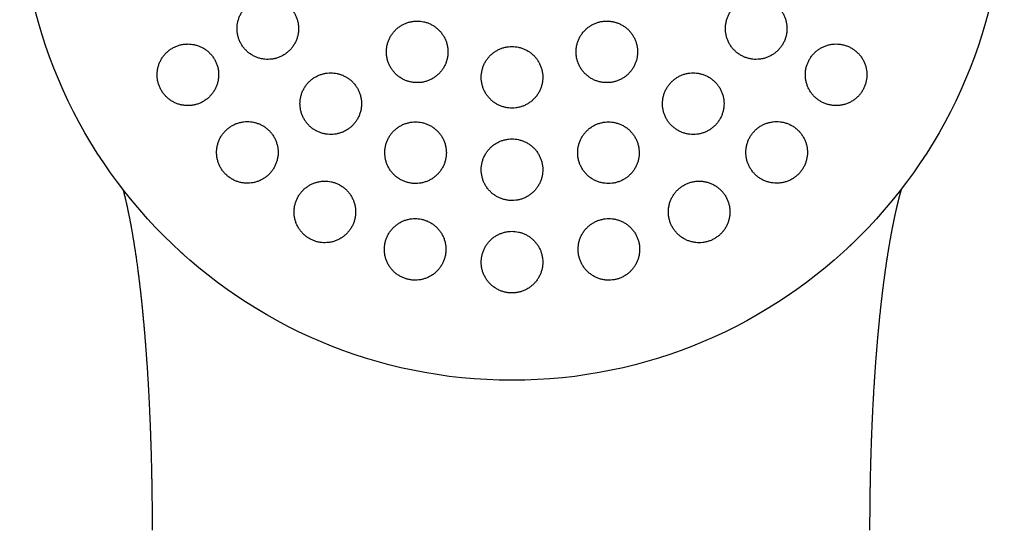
# Model space of a CAD drawing. Header units: millimetres. Extents: x 8 to 813, y 12 to 751.
# Tile 45 of 54: x 467 to 499, y 714 to 731. Entities that reach past the tile are written whole.
import ezdxf

# ---------------------------------------------------------------- set-up
doc = ezdxf.new("R2010")
doc.units = ezdxf.units.MM

msp = doc.modelspace()

# ---------------------------------------------------------------- linework, layer by layer
at = {"color": 7, "linetype": 'Continuous', "lineweight": 30}
msp.add_line((493.742, 723.537), (493.737, 723.532), dxfattribs=at)
msp.add_circle((482.789, 735.199), 16, dxfattribs=at)
for points, knots in [([(474.853, 731.617), (474.815, 731.615), (474.74, 731.613), (474.628, 731.593), (474.519, 731.562), (474.415, 731.518), (474.316, 731.463), (474.224, 731.397), (474.14, 731.321), (474.065, 731.236), (474, 731.143), (473.946, 731.043), (473.904, 730.938), (473.873, 730.829), (473.856, 730.717), (473.851, 730.604), (473.858, 730.491), (473.879, 730.38), (473.912, 730.273), (473.956, 730.169), (474.012, 730.072), (474.078, 729.981), (474.153, 729.899), (474.238, 729.826), (474.33, 729.762), (474.428, 729.709), (474.532, 729.667), (474.64, 729.638), (474.751, 729.62), (474.863, 729.615), (474.975, 729.622), (475.086, 729.642), (475.194, 729.674), (475.297, 729.719), (475.396, 729.774), (475.487, 729.841), (475.571, 729.918), (475.645, 730.003), (475.709, 730.097), (475.763, 730.197), (475.804, 730.302), (475.834, 730.412), (475.85, 730.524), (475.855, 730.637), (475.846, 730.749), (475.825, 730.86), (475.791, 730.968), (475.746, 731.07), (475.69, 731.167), (475.623, 731.258), (475.547, 731.339), (475.462, 731.412), (475.37, 731.475), (475.271, 731.527), (475.167, 731.568), (475.061, 731.597), (474.956, 731.614), (474.887, 731.616), (474.853, 731.617)], [0, 0, 0, 0, 0.018027, 0.036112, 0.054139, 0.072164, 0.090247, 0.108272, 0.126328, 0.144442, 0.162498, 0.180521, 0.198603, 0.216626, 0.234552, 0.252536, 0.270462, 0.28827, 0.306136, 0.323944, 0.341667, 0.359446, 0.377169, 0.394874, 0.412636, 0.430342, 0.448106, 0.465926, 0.483691, 0.501563, 0.519492, 0.537365, 0.555349, 0.57339, 0.591375, 0.609425, 0.627533, 0.645584, 0.663625, 0.681724, 0.699765, 0.717726, 0.735744, 0.753704, 0.771548, 0.78945, 0.807293, 0.825037, 0.842837, 0.860581, 0.878284, 0.896043, 0.913746, 0.931485, 0.949281, 0.96702, 0.98351, 1, 1, 1, 1]), ([(490.725, 731.617), (490.687, 731.615), (490.613, 731.613), (490.502, 731.593), (490.393, 731.562), (490.289, 731.519), (490.191, 731.464), (490.099, 731.399), (490.015, 731.324), (489.94, 731.24), (489.875, 731.148), (489.821, 731.05), (489.779, 730.946), (489.748, 730.839), (489.729, 730.728), (489.723, 730.617), (489.729, 730.505), (489.748, 730.395), (489.779, 730.287), (489.821, 730.183), (489.875, 730.085), (489.94, 729.993), (490.015, 729.909), (490.099, 729.834), (490.191, 729.769), (490.29, 729.714), (490.395, 729.671), (490.504, 729.639), (490.616, 729.62), (490.729, 729.615), (490.842, 729.622), (490.954, 729.641), (491.062, 729.673), (491.167, 729.717), (491.265, 729.773), (491.357, 729.839), (491.44, 729.915), (491.514, 729.999), (491.578, 730.092), (491.632, 730.19), (491.674, 730.294), (491.704, 730.402), (491.721, 730.512), (491.727, 730.624), (491.72, 730.735), (491.7, 730.846), (491.669, 730.953), (491.625, 731.056), (491.57, 731.154), (491.505, 731.246), (491.429, 731.329), (491.345, 731.404), (491.252, 731.469), (491.153, 731.523), (491.048, 731.565), (490.941, 731.595), (490.833, 731.613), (490.761, 731.616), (490.725, 731.617)], [0, 0, 0, 0, 0.0178801, 0.0358168, 0.0536963, 0.0715807, 0.0895223, 0.1074062, 0.1252063, 0.1430636, 0.1608635, 0.1785826, 0.1963583, 0.2140776, 0.2317856, 0.24955, 0.2672585, 0.2850295, 0.3028568, 0.3206284, 0.3385093, 0.3564468, 0.3743282, 0.3923189, 0.4103667, 0.4283575, 0.44641, 0.46452, 0.4825723, 0.5006103, 0.5187062, 0.5367437, 0.5546967, 0.5727074, 0.5906599, 0.6084952, 0.6263879, 0.6442229, 0.6619605, 0.6797549, 0.6974925, 0.7151949, 0.7329537, 0.7506565, 0.7684007, 0.7862011, 0.8039459, 0.8217905, 0.8396914, 0.8575365, 0.8754968, 0.8935139, 0.9114744, 0.9295155, 0.947614, 0.9656549, 0.9828275, 1, 1, 1, 1]), ([(479.707, 730.861), (479.669, 730.859), (479.594, 730.857), (479.483, 730.837), (479.375, 730.806), (479.271, 730.763), (479.173, 730.708), (479.081, 730.643), (478.997, 730.568), (478.922, 730.484), (478.857, 730.392), (478.803, 730.293), (478.76, 730.188), (478.729, 730.08), (478.711, 729.968), (478.705, 729.855), (478.712, 729.743), (478.731, 729.631), (478.763, 729.523), (478.807, 729.419), (478.863, 729.321), (478.929, 729.229), (479.004, 729.146), (479.089, 729.072), (479.181, 729.007), (479.28, 728.954), (479.384, 728.912), (479.493, 728.882), (479.603, 728.864), (479.716, 728.859), (479.828, 728.866), (479.938, 728.885), (480.046, 728.918), (480.149, 728.961), (480.247, 729.017), (480.338, 729.083), (480.422, 729.158), (480.496, 729.243), (480.56, 729.336), (480.614, 729.435), (480.656, 729.54), (480.686, 729.649), (480.704, 729.76), (480.709, 729.873), (480.701, 729.986), (480.681, 730.097), (480.648, 730.205), (480.603, 730.309), (480.547, 730.406), (480.481, 730.497), (480.404, 730.58), (480.319, 730.654), (480.226, 730.718), (480.127, 730.77), (480.023, 730.812), (479.917, 730.84), (479.811, 730.857), (479.742, 730.86), (479.707, 730.861)], [0, 0, 0, 0, 0.017879, 0.035814, 0.053693, 0.07157, 0.089503, 0.10738, 0.125295, 0.143266, 0.161181, 0.179132, 0.197141, 0.215092, 0.233049, 0.251063, 0.269019, 0.286947, 0.304931, 0.322859, 0.340735, 0.35867, 0.376546, 0.394374, 0.412258, 0.430086, 0.447886, 0.465744, 0.483545, 0.501353, 0.519218, 0.537026, 0.554873, 0.572776, 0.590623, 0.608522, 0.626478, 0.644377, 0.66232, 0.68032, 0.698263, 0.716222, 0.734238, 0.752197, 0.770136, 0.788133, 0.806073, 0.823966, 0.841917, 0.85981, 0.877652, 0.89555, 0.913391, 0.931197, 0.94906, 0.966866, 0.983433, 1, 1, 1, 1]), ([(485.871, 730.861), (485.833, 730.859), (485.759, 730.857), (485.648, 730.837), (485.54, 730.807), (485.436, 730.763), (485.338, 730.709), (485.246, 730.644), (485.162, 730.569), (485.087, 730.486), (485.022, 730.394), (484.968, 730.296), (484.925, 730.192), (484.894, 730.084), (484.875, 729.973), (484.869, 729.861), (484.875, 729.749), (484.894, 729.638), (484.925, 729.53), (484.968, 729.425), (485.023, 729.327), (485.088, 729.235), (485.163, 729.151), (485.248, 729.076), (485.34, 729.01), (485.439, 728.956), (485.544, 728.913), (485.653, 728.883), (485.764, 728.864), (485.877, 728.859), (485.989, 728.866), (486.1, 728.885), (486.208, 728.917), (486.312, 728.961), (486.41, 729.016), (486.501, 729.082), (486.584, 729.157), (486.658, 729.241), (486.723, 729.333), (486.776, 729.432), (486.819, 729.536), (486.849, 729.644), (486.867, 729.755), (486.873, 729.867), (486.866, 729.979), (486.846, 730.09), (486.814, 730.198), (486.77, 730.302), (486.715, 730.4), (486.649, 730.492), (486.573, 730.576), (486.488, 730.65), (486.395, 730.715), (486.295, 730.768), (486.191, 730.81), (486.084, 730.84), (485.977, 730.857), (485.906, 730.859), (485.871, 730.861)], [0, 0, 0, 0, 0.017812, 0.035682, 0.053494, 0.071307, 0.089177, 0.106991, 0.12479, 0.142646, 0.160446, 0.17826, 0.19613, 0.213944, 0.231801, 0.249714, 0.26757, 0.285479, 0.303445, 0.321354, 0.339303, 0.357308, 0.375257, 0.393215, 0.41123, 0.429187, 0.44712, 0.465109, 0.483041, 0.500925, 0.518865, 0.536748, 0.554581, 0.57247, 0.590302, 0.608105, 0.625963, 0.643766, 0.661571, 0.679433, 0.697239, 0.71508, 0.732978, 0.750819, 0.768712, 0.786662, 0.804555, 0.822494, 0.84049, 0.858429, 0.876388, 0.894404, 0.912363, 0.930306, 0.948307, 0.96625, 0.983125, 1, 1, 1, 1]), ([(472.255, 730.117), (472.217, 730.115), (472.141, 730.113), (472.029, 730.093), (471.92, 730.061), (471.815, 730.017), (471.716, 729.962), (471.624, 729.895), (471.539, 729.818), (471.464, 729.733), (471.399, 729.639), (471.346, 729.538), (471.304, 729.432), (471.274, 729.322), (471.257, 729.21), (471.253, 729.096), (471.261, 728.984), (471.283, 728.873), (471.316, 728.766), (471.361, 728.663), (471.417, 728.566), (471.484, 728.477), (471.56, 728.395), (471.644, 728.322), (471.736, 728.26), (471.834, 728.207), (471.937, 728.166), (472.045, 728.137), (472.155, 728.12), (472.267, 728.115), (472.379, 728.122), (472.489, 728.142), (472.597, 728.175), (472.701, 728.22), (472.8, 728.276), (472.891, 728.343), (472.975, 728.42), (473.05, 728.506), (473.114, 728.601), (473.167, 728.702), (473.208, 728.808), (473.237, 728.918), (473.253, 729.031), (473.256, 729.144), (473.247, 729.257), (473.225, 729.367), (473.191, 729.475), (473.145, 729.577), (473.088, 729.673), (473.021, 729.762), (472.944, 729.843), (472.86, 729.915), (472.767, 729.978), (472.669, 730.029), (472.565, 730.069), (472.461, 730.097), (472.357, 730.114), (472.289, 730.116), (472.255, 730.117)], [0, 0, 0, 0, 0.018141, 0.036341, 0.054483, 0.072622, 0.090818, 0.108956, 0.12715, 0.145403, 0.163596, 0.181731, 0.199924, 0.218057, 0.236017, 0.254036, 0.271995, 0.289746, 0.307554, 0.325305, 0.342906, 0.360563, 0.378164, 0.395737, 0.413366, 0.43094, 0.448619, 0.466353, 0.484032, 0.501902, 0.519828, 0.537699, 0.555766, 0.573891, 0.591959, 0.610143, 0.628385, 0.646569, 0.664736, 0.682961, 0.701127, 0.719148, 0.737228, 0.755248, 0.773061, 0.790932, 0.808745, 0.826382, 0.844076, 0.861713, 0.879282, 0.896906, 0.914475, 0.932109, 0.949799, 0.967434, 0.983717, 1, 1, 1, 1]), ([(482.789, 730.035), (482.751, 730.034), (482.677, 730.031), (482.566, 730.011), (482.458, 729.981), (482.354, 729.938), (482.256, 729.883), (482.164, 729.818), (482.08, 729.743), (482.006, 729.66), (481.94, 729.568), (481.886, 729.47), (481.843, 729.366), (481.812, 729.258), (481.793, 729.146), (481.787, 729.034), (481.793, 728.921), (481.812, 728.81), (481.844, 728.701), (481.887, 728.597), (481.942, 728.498), (482.008, 728.406), (482.084, 728.323), (482.168, 728.248), (482.261, 728.183), (482.36, 728.129), (482.464, 728.087), (482.573, 728.056), (482.684, 728.038), (482.796, 728.033), (482.908, 728.04), (483.019, 728.059), (483.127, 728.091), (483.23, 728.135), (483.328, 728.19), (483.419, 728.256), (483.502, 728.331), (483.577, 728.415), (483.641, 728.508), (483.695, 728.606), (483.737, 728.711), (483.767, 728.819), (483.785, 728.93), (483.791, 729.043), (483.783, 729.156), (483.764, 729.267), (483.731, 729.375), (483.687, 729.479), (483.631, 729.577), (483.565, 729.669), (483.489, 729.752), (483.403, 729.826), (483.311, 729.89), (483.211, 729.943), (483.106, 729.985), (483, 730.014), (482.894, 730.032), (482.824, 730.034), (482.789, 730.035)], [0, 0, 0, 0, 0.017812, 0.035681, 0.053493, 0.071304, 0.089172, 0.106984, 0.124818, 0.14271, 0.160545, 0.178431, 0.196374, 0.21426, 0.232194, 0.250185, 0.268119, 0.286077, 0.304092, 0.32205, 0.339998, 0.358003, 0.37595, 0.393856, 0.41182, 0.429727, 0.44758, 0.465491, 0.483345, 0.501157, 0.519025, 0.536837, 0.554637, 0.572493, 0.590293, 0.608115, 0.625994, 0.643816, 0.661685, 0.679611, 0.697481, 0.715402, 0.733379, 0.7513, 0.769255, 0.787266, 0.80522, 0.823174, 0.841186, 0.859141, 0.877062, 0.895041, 0.912962, 0.930832, 0.948759, 0.966629, 0.983315, 1, 1, 1, 1]), ([(493.323, 730.117), (493.286, 730.115), (493.211, 730.113), (493.1, 730.093), (492.991, 730.062), (492.887, 730.019), (492.788, 729.964), (492.696, 729.899), (492.613, 729.824), (492.538, 729.74), (492.473, 729.648), (492.42, 729.55), (492.377, 729.447), (492.346, 729.34), (492.327, 729.23), (492.321, 729.119), (492.327, 729.008), (492.345, 728.899), (492.375, 728.791), (492.417, 728.688), (492.471, 728.59), (492.535, 728.498), (492.609, 728.413), (492.693, 728.337), (492.785, 728.271), (492.884, 728.216), (492.989, 728.172), (493.098, 728.14), (493.211, 728.121), (493.324, 728.115), (493.438, 728.121), (493.551, 728.141), (493.66, 728.173), (493.765, 728.217), (493.863, 728.273), (493.955, 728.339), (494.038, 728.415), (494.112, 728.499), (494.176, 728.591), (494.229, 728.69), (494.271, 728.793), (494.301, 728.9), (494.319, 729.01), (494.325, 729.121), (494.318, 729.232), (494.299, 729.342), (494.268, 729.449), (494.225, 729.552), (494.171, 729.65), (494.106, 729.742), (494.031, 729.825), (493.947, 729.901), (493.855, 729.966), (493.755, 730.021), (493.65, 730.064), (493.542, 730.094), (493.432, 730.113), (493.359, 730.115), (493.323, 730.117)], [0, 0, 0, 0, 0.017882, 0.03582, 0.053701, 0.07159, 0.089537, 0.107426, 0.125166, 0.142963, 0.160702, 0.178299, 0.195953, 0.21355, 0.231127, 0.24876, 0.266338, 0.284026, 0.301769, 0.319457, 0.337338, 0.355274, 0.373155, 0.39123, 0.409362, 0.427437, 0.445624, 0.463868, 0.482054, 0.500217, 0.518439, 0.536601, 0.554613, 0.572683, 0.590695, 0.608497, 0.626358, 0.64416, 0.661789, 0.679475, 0.697104, 0.714671, 0.732294, 0.749862, 0.767503, 0.785199, 0.80284, 0.820657, 0.838529, 0.856347, 0.874368, 0.892446, 0.910467, 0.928633, 0.946856, 0.965022, 0.982511, 1, 1, 1, 1]), ([(476.898, 729.179), (476.861, 729.177), (476.786, 729.175), (476.674, 729.155), (476.566, 729.124), (476.462, 729.081), (476.363, 729.026), (476.271, 728.96), (476.188, 728.885), (476.112, 728.8), (476.047, 728.708), (475.993, 728.608), (475.95, 728.503), (475.92, 728.394), (475.902, 728.282), (475.896, 728.169), (475.904, 728.056), (475.924, 727.944), (475.957, 727.836), (476.001, 727.732), (476.057, 727.634), (476.124, 727.543), (476.2, 727.46), (476.284, 727.387), (476.377, 727.323), (476.475, 727.27), (476.579, 727.229), (476.687, 727.199), (476.797, 727.182), (476.909, 727.177), (477.021, 727.184), (477.131, 727.204), (477.238, 727.236), (477.342, 727.28), (477.44, 727.335), (477.531, 727.402), (477.614, 727.478), (477.689, 727.563), (477.753, 727.656), (477.807, 727.756), (477.849, 727.861), (477.879, 727.971), (477.896, 728.083), (477.9, 728.196), (477.892, 728.309), (477.871, 728.42), (477.838, 728.528), (477.792, 728.632), (477.736, 728.729), (477.669, 728.82), (477.592, 728.902), (477.507, 728.975), (477.414, 729.038), (477.315, 729.09), (477.211, 729.131), (477.106, 729.159), (477.001, 729.176), (476.933, 729.178), (476.898, 729.179)], [0, 0, 0, 0, 0.017936, 0.035931, 0.053868, 0.0718, 0.08979, 0.107723, 0.125731, 0.143796, 0.161804, 0.17986, 0.197974, 0.21603, 0.234056, 0.252139, 0.270165, 0.288096, 0.306084, 0.324014, 0.341827, 0.359697, 0.377509, 0.395234, 0.413016, 0.43074, 0.448445, 0.466206, 0.483911, 0.501672, 0.519489, 0.53725, 0.555118, 0.573042, 0.59091, 0.608891, 0.626928, 0.644909, 0.662958, 0.681065, 0.699114, 0.717158, 0.735259, 0.753302, 0.771266, 0.789289, 0.807253, 0.825101, 0.843007, 0.860855, 0.878601, 0.896405, 0.914151, 0.931854, 0.949614, 0.967317, 0.983659, 1, 1, 1, 1]), ([(488.679, 729.179), (488.642, 729.177), (488.567, 729.175), (488.457, 729.156), (488.349, 729.125), (488.245, 729.082), (488.147, 729.028), (488.055, 728.963), (487.972, 728.888), (487.897, 728.805), (487.832, 728.714), (487.778, 728.616), (487.734, 728.513), (487.703, 728.405), (487.684, 728.295), (487.677, 728.183), (487.683, 728.071), (487.701, 727.961), (487.732, 727.853), (487.774, 727.748), (487.828, 727.649), (487.893, 727.557), (487.968, 727.472), (488.053, 727.397), (488.145, 727.331), (488.244, 727.276), (488.349, 727.233), (488.458, 727.201), (488.57, 727.182), (488.683, 727.177), (488.796, 727.184), (488.907, 727.203), (489.016, 727.235), (489.119, 727.279), (489.218, 727.333), (489.309, 727.399), (489.392, 727.474), (489.466, 727.558), (489.53, 727.65), (489.584, 727.748), (489.626, 727.851), (489.657, 727.959), (489.675, 728.069), (489.681, 728.181), (489.675, 728.293), (489.656, 728.404), (489.624, 728.512), (489.581, 728.616), (489.526, 728.714), (489.461, 728.806), (489.385, 728.89), (489.3, 728.965), (489.207, 729.03), (489.108, 729.085), (489.002, 729.127), (488.895, 729.157), (488.787, 729.175), (488.715, 729.178), (488.679, 729.179)], [0, 0, 0, 0, 0.01777, 0.035597, 0.053366, 0.071139, 0.088969, 0.106742, 0.12446, 0.142234, 0.159952, 0.177661, 0.195426, 0.213135, 0.230909, 0.248739, 0.266513, 0.284397, 0.302338, 0.320223, 0.338216, 0.356266, 0.37426, 0.392313, 0.410423, 0.428476, 0.446513, 0.464607, 0.482643, 0.500593, 0.518601, 0.53655, 0.554383, 0.572272, 0.590104, 0.607839, 0.625632, 0.643368, 0.66107, 0.678829, 0.696532, 0.714278, 0.732081, 0.749828, 0.767676, 0.78558, 0.803428, 0.821391, 0.839411, 0.857375, 0.875417, 0.893517, 0.911559, 0.929609, 0.947717, 0.965766, 0.982883, 1, 1, 1, 1]), ([(474.188, 727.597), (474.15, 727.596), (474.074, 727.594), (473.963, 727.574), (473.854, 727.542), (473.75, 727.499), (473.651, 727.444), (473.559, 727.378), (473.475, 727.302), (473.4, 727.217), (473.335, 727.123), (473.28, 727.023), (473.238, 726.917), (473.208, 726.807), (473.19, 726.694), (473.186, 726.58), (473.194, 726.467), (473.215, 726.356), (473.249, 726.247), (473.294, 726.144), (473.351, 726.047), (473.418, 725.957), (473.494, 725.875), (473.579, 725.802), (473.671, 725.739), (473.769, 725.687), (473.873, 725.646), (473.98, 725.617), (474.09, 725.6), (474.201, 725.596), (474.312, 725.603), (474.422, 725.623), (474.529, 725.656), (474.633, 725.7), (474.731, 725.755), (474.822, 725.822), (474.906, 725.898), (474.98, 725.984), (475.045, 726.078), (475.098, 726.179), (475.14, 726.285), (475.169, 726.395), (475.186, 726.508), (475.19, 726.622), (475.18, 726.735), (475.158, 726.847), (475.124, 726.954), (475.078, 727.057), (475.021, 727.154), (474.953, 727.244), (474.876, 727.325), (474.791, 727.397), (474.699, 727.46), (474.6, 727.511), (474.496, 727.551), (474.392, 727.578), (474.289, 727.594), (474.221, 727.596), (474.188, 727.597)], [0, 0, 0, 0, 0.0180288, 0.0361159, 0.0541457, 0.0721684, 0.0902482, 0.1082714, 0.1264143, 0.1446147, 0.1627575, 0.1809507, 0.1992021, 0.2173945, 0.2354982, 0.2536603, 0.2717629, 0.2896766, 0.3076483, 0.325561, 0.3432707, 0.3610376, 0.378747, 0.3963298, 0.4139688, 0.4315519, 0.449138, 0.4667797, 0.4843666, 0.5020823, 0.5198537, 0.5375705, 0.5554869, 0.5734596, 0.5913767, 0.6094795, 0.6276395, 0.6457424, 0.6639352, 0.6821862, 0.7003784, 0.7185226, 0.7367253, 0.7548685, 0.7728459, 0.7908815, 0.8088579, 0.8266264, 0.8444523, 0.8622203, 0.8798312, 0.8974986, 0.9151097, 0.9326814, 0.9503088, 0.9678812, 0.9839405, 1, 1, 1, 1]), ([(479.655, 727.587), (479.617, 727.586), (479.542, 727.584), (479.431, 727.564), (479.323, 727.533), (479.22, 727.49), (479.122, 727.436), (479.03, 727.371), (478.946, 727.296), (478.871, 727.212), (478.806, 727.12), (478.751, 727.022), (478.708, 726.917), (478.677, 726.808), (478.659, 726.697), (478.653, 726.583), (478.659, 726.47), (478.679, 726.358), (478.711, 726.25), (478.755, 726.145), (478.811, 726.047), (478.877, 725.955), (478.953, 725.871), (479.038, 725.797), (479.131, 725.733), (479.23, 725.68), (479.334, 725.638), (479.442, 725.608), (479.553, 725.59), (479.664, 725.585), (479.776, 725.593), (479.886, 725.612), (479.993, 725.644), (480.096, 725.688), (480.194, 725.743), (480.285, 725.808), (480.368, 725.884), (480.443, 725.968), (480.507, 726.061), (480.561, 726.16), (480.603, 726.265), (480.634, 726.374), (480.651, 726.486), (480.657, 726.599), (480.649, 726.712), (480.628, 726.824), (480.596, 726.932), (480.551, 727.036), (480.494, 727.134), (480.427, 727.226), (480.35, 727.308), (480.265, 727.382), (480.172, 727.446), (480.073, 727.498), (479.968, 727.539), (479.863, 727.567), (479.758, 727.584), (479.689, 727.586), (479.655, 727.587)], [0, 0, 0, 0, 0.01782, 0.035697, 0.053517, 0.071333, 0.089205, 0.107022, 0.124921, 0.142876, 0.160776, 0.17878, 0.196842, 0.214846, 0.232901, 0.251015, 0.26907, 0.287099, 0.305186, 0.323214, 0.34115, 0.359143, 0.377079, 0.394896, 0.412771, 0.430589, 0.448316, 0.4661, 0.483828, 0.501532, 0.519292, 0.536996, 0.554753, 0.572566, 0.590323, 0.608186, 0.626105, 0.643968, 0.661944, 0.679977, 0.697953, 0.716001, 0.734106, 0.752154, 0.770199, 0.788302, 0.806347, 0.824316, 0.842343, 0.860312, 0.878166, 0.896077, 0.91393, 0.93168, 0.949487, 0.967237, 0.983618, 1, 1, 1, 1]), ([(485.923, 727.587), (485.886, 727.586), (485.811, 727.584), (485.701, 727.564), (485.593, 727.534), (485.49, 727.491), (485.392, 727.437), (485.3, 727.373), (485.217, 727.298), (485.142, 727.215), (485.077, 727.124), (485.022, 727.027), (484.979, 726.923), (484.947, 726.816), (484.928, 726.705), (484.921, 726.593), (484.927, 726.481), (484.945, 726.369), (484.976, 726.261), (485.019, 726.156), (485.073, 726.057), (485.139, 725.964), (485.214, 725.879), (485.299, 725.804), (485.391, 725.738), (485.49, 725.683), (485.595, 725.64), (485.704, 725.61), (485.816, 725.591), (485.928, 725.585), (486.041, 725.592), (486.152, 725.612), (486.259, 725.644), (486.363, 725.687), (486.46, 725.742), (486.551, 725.807), (486.634, 725.882), (486.709, 725.965), (486.773, 726.057), (486.827, 726.155), (486.87, 726.258), (486.9, 726.366), (486.919, 726.477), (486.925, 726.589), (486.918, 726.702), (486.899, 726.813), (486.868, 726.921), (486.824, 727.026), (486.769, 727.124), (486.703, 727.217), (486.627, 727.301), (486.542, 727.376), (486.449, 727.441), (486.349, 727.494), (486.244, 727.537), (486.137, 727.566), (486.029, 727.584), (485.958, 727.586), (485.923, 727.587)], [0, 0, 0, 0, 0.017712, 0.035479, 0.053191, 0.070903, 0.088671, 0.106383, 0.124093, 0.141859, 0.15957, 0.177347, 0.19518, 0.212958, 0.230846, 0.248791, 0.26668, 0.284676, 0.30273, 0.320727, 0.33878, 0.356892, 0.374946, 0.39298, 0.411073, 0.429106, 0.447052, 0.465056, 0.483002, 0.50083, 0.518715, 0.536543, 0.554276, 0.572066, 0.589799, 0.607502, 0.625261, 0.642964, 0.660714, 0.678519, 0.696269, 0.714121, 0.732029, 0.749881, 0.767848, 0.785872, 0.803839, 0.821883, 0.839985, 0.858029, 0.876077, 0.894184, 0.912232, 0.930211, 0.948247, 0.966225, 0.983112, 1, 1, 1, 1]), ([(491.39, 727.597), (491.353, 727.596), (491.278, 727.594), (491.168, 727.574), (491.06, 727.544), (490.957, 727.501), (490.858, 727.447), (490.767, 727.382), (490.683, 727.308), (490.608, 727.225), (490.543, 727.134), (490.489, 727.037), (490.446, 726.934), (490.415, 726.828), (490.395, 726.718), (490.388, 726.607), (490.393, 726.496), (490.411, 726.385), (490.44, 726.277), (490.482, 726.173), (490.536, 726.074), (490.6, 725.981), (490.674, 725.896), (490.758, 725.819), (490.851, 725.753), (490.95, 725.697), (491.055, 725.653), (491.165, 725.621), (491.277, 725.602), (491.391, 725.595), (491.505, 725.602), (491.616, 725.621), (491.725, 725.653), (491.829, 725.697), (491.928, 725.752), (492.019, 725.817), (492.102, 725.892), (492.176, 725.976), (492.24, 726.067), (492.294, 726.165), (492.336, 726.268), (492.367, 726.374), (492.385, 726.484), (492.392, 726.595), (492.386, 726.707), (492.368, 726.817), (492.337, 726.925), (492.294, 727.028), (492.24, 727.127), (492.175, 727.22), (492.1, 727.304), (492.016, 727.38), (491.923, 727.446), (491.823, 727.501), (491.718, 727.544), (491.609, 727.575), (491.499, 727.594), (491.426, 727.596), (491.39, 727.597)], [0, 0, 0, 0, 0.0177303, 0.0355164, 0.0532458, 0.0709822, 0.0887756, 0.1065114, 0.1241321, 0.1418093, 0.1594301, 0.1769997, 0.1946251, 0.2121953, 0.229847, 0.2475543, 0.265207, 0.2830386, 0.3009262, 0.3187586, 0.3367925, 0.3548831, 0.3729173, 0.3910886, 0.4093178, 0.4274888, 0.4456701, 0.4639097, 0.4820901, 0.5001463, 0.5182609, 0.536316, 0.5541683, 0.5720783, 0.5899298, 0.6075919, 0.6253108, 0.6429728, 0.6605423, 0.6781677, 0.6957377, 0.7133496, 0.7310171, 0.7486299, 0.7663994, 0.7842246, 0.801995, 0.8199703, 0.8380021, 0.855978, 0.8741193, 0.8923182, 0.9104594, 0.9286528, 0.9469045, 0.9650972, 0.9825487, 1, 1, 1, 1]), ([(482.789, 727.035), (482.752, 727.034), (482.677, 727.031), (482.566, 727.012), (482.459, 726.981), (482.355, 726.938), (482.257, 726.884), (482.166, 726.82), (482.082, 726.745), (482.007, 726.662), (481.942, 726.571), (481.888, 726.473), (481.844, 726.369), (481.812, 726.261), (481.793, 726.15), (481.787, 726.037), (481.793, 725.924), (481.812, 725.812), (481.843, 725.703), (481.887, 725.598), (481.942, 725.499), (482.008, 725.407), (482.084, 725.323), (482.169, 725.248), (482.261, 725.183), (482.36, 725.129), (482.465, 725.087), (482.573, 725.056), (482.684, 725.038), (482.797, 725.033), (482.908, 725.04), (483.019, 725.059), (483.126, 725.091), (483.229, 725.135), (483.327, 725.189), (483.417, 725.254), (483.5, 725.329), (483.575, 725.413), (483.639, 725.505), (483.693, 725.603), (483.736, 725.707), (483.767, 725.816), (483.785, 725.927), (483.791, 726.04), (483.784, 726.153), (483.764, 726.264), (483.732, 726.373), (483.688, 726.478), (483.632, 726.576), (483.565, 726.668), (483.489, 726.752), (483.403, 726.826), (483.31, 726.891), (483.211, 726.944), (483.106, 726.985), (482.999, 727.014), (482.893, 727.032), (482.824, 727.034), (482.789, 727.035)], [0, 0, 0, 0, 0.017731, 0.035519, 0.053251, 0.070979, 0.088765, 0.106494, 0.124275, 0.142112, 0.159894, 0.177788, 0.195738, 0.213632, 0.231632, 0.24969, 0.26769, 0.285745, 0.303857, 0.321912, 0.339944, 0.358033, 0.376065, 0.394006, 0.412005, 0.429945, 0.447768, 0.465649, 0.483471, 0.501202, 0.518989, 0.536719, 0.554423, 0.572182, 0.589886, 0.607639, 0.625447, 0.643201, 0.661058, 0.678971, 0.696829, 0.7148, 0.732829, 0.7508, 0.768846, 0.786949, 0.804995, 0.823042, 0.841147, 0.859194, 0.877168, 0.8952, 0.913173, 0.931033, 0.948949, 0.966808, 0.983404, 1, 1, 1, 1]), ([(476.707, 725.664), (476.669, 725.663), (476.594, 725.661), (476.483, 725.641), (476.375, 725.61), (476.271, 725.567), (476.173, 725.512), (476.081, 725.447), (475.997, 725.372), (475.922, 725.288), (475.857, 725.195), (475.802, 725.096), (475.759, 724.99), (475.728, 724.881), (475.71, 724.768), (475.705, 724.654), (475.712, 724.54), (475.733, 724.428), (475.766, 724.319), (475.811, 724.215), (475.868, 724.117), (475.935, 724.026), (476.011, 723.943), (476.096, 723.87), (476.189, 723.807), (476.288, 723.754), (476.391, 723.713), (476.499, 723.684), (476.609, 723.667), (476.72, 723.663), (476.831, 723.67), (476.94, 723.69), (477.047, 723.722), (477.15, 723.766), (477.247, 723.821), (477.338, 723.886), (477.422, 723.962), (477.496, 724.047), (477.561, 724.14), (477.615, 724.24), (477.657, 724.345), (477.687, 724.455), (477.704, 724.568), (477.709, 724.682), (477.7, 724.796), (477.679, 724.908), (477.645, 725.016), (477.599, 725.12), (477.542, 725.218), (477.475, 725.309), (477.397, 725.391), (477.312, 725.463), (477.219, 725.526), (477.12, 725.577), (477.016, 725.618), (476.911, 725.645), (476.808, 725.661), (476.741, 725.663), (476.707, 725.664)], [0, 0, 0, 0, 0.0178773, 0.0358125, 0.0536908, 0.0715607, 0.0894871, 0.1073579, 0.1253778, 0.1434544, 0.1614747, 0.1796398, 0.1978627, 0.2160275, 0.234213, 0.2524568, 0.2706413, 0.2887104, 0.3068379, 0.3249059, 0.3427738, 0.3606996, 0.3785668, 0.3962403, 0.4139708, 0.4316442, 0.449216, 0.4668438, 0.4844161, 0.5020205, 0.5196804, 0.5372856, 0.5550409, 0.5728519, 0.5906081, 0.6085686, 0.6265856, 0.6445466, 0.662679, 0.6808688, 0.6990011, 0.7171956, 0.7354482, 0.7536419, 0.7717585, 0.7899336, 0.8080491, 0.8259822, 0.8439734, 0.8619056, 0.8796332, 0.897418, 0.9151452, 0.9327364, 0.950384, 0.9679756, 0.9839877, 1, 1, 1, 1]), ([(488.871, 725.664), (488.834, 725.663), (488.759, 725.661), (488.65, 725.642), (488.542, 725.611), (488.439, 725.569), (488.341, 725.515), (488.25, 725.451), (488.166, 725.377), (488.092, 725.295), (488.027, 725.204), (487.972, 725.108), (487.928, 725.005), (487.896, 724.899), (487.876, 724.789), (487.869, 724.677), (487.873, 724.565), (487.891, 724.454), (487.921, 724.345), (487.963, 724.24), (488.016, 724.141), (488.081, 724.047), (488.156, 723.962), (488.241, 723.885), (488.333, 723.819), (488.433, 723.763), (488.538, 723.719), (488.648, 723.688), (488.76, 723.668), (488.873, 723.662), (488.986, 723.669), (489.097, 723.688), (489.205, 723.72), (489.309, 723.763), (489.406, 723.818), (489.497, 723.883), (489.58, 723.957), (489.654, 724.04), (489.719, 724.131), (489.772, 724.228), (489.815, 724.33), (489.847, 724.437), (489.866, 724.547), (489.873, 724.659), (489.867, 724.771), (489.849, 724.882), (489.818, 724.99), (489.776, 725.095), (489.721, 725.194), (489.656, 725.287), (489.58, 725.372), (489.495, 725.448), (489.402, 725.514), (489.302, 725.569), (489.196, 725.612), (489.088, 725.642), (488.979, 725.661), (488.907, 725.663), (488.871, 725.664)], [0, 0, 0, 0, 0.01762, 0.035295, 0.052914, 0.070537, 0.088216, 0.105839, 0.123408, 0.141033, 0.158603, 0.176225, 0.193903, 0.211527, 0.229312, 0.247154, 0.26494, 0.282931, 0.300978, 0.318969, 0.337119, 0.355326, 0.373476, 0.391668, 0.409918, 0.428108, 0.446203, 0.464356, 0.482449, 0.50035, 0.518309, 0.536209, 0.553908, 0.571664, 0.589363, 0.606942, 0.624577, 0.642157, 0.659747, 0.677394, 0.694985, 0.712712, 0.730494, 0.748221, 0.76615, 0.784135, 0.802065, 0.820176, 0.838345, 0.856457, 0.874651, 0.892903, 0.911096, 0.929233, 0.947428, 0.965564, 0.982782, 1, 1, 1, 1]), ([(470.144, 725.396), (470.144, 725.396), (470.145, 725.393), (470.147, 725.387), (470.149, 725.378), (470.152, 725.369), (470.155, 725.358), (470.158, 725.347), (470.16, 725.336), (470.163, 725.327), (470.166, 725.316), (470.169, 725.304), (470.171, 725.293), (470.174, 725.284), (470.176, 725.276), (470.178, 725.267), (470.181, 725.257), (470.183, 725.247), (470.185, 725.239), (470.187, 725.231), (470.191, 725.217), (470.195, 725.199), (470.201, 725.176), (470.206, 725.153), (470.212, 725.13), (470.218, 725.106), (470.224, 725.081), (470.23, 725.054), (470.237, 725.027), (470.243, 724.999), (470.249, 724.971), (470.256, 724.942), (470.263, 724.914), (470.27, 724.881), (470.277, 724.851), (470.284, 724.815), (470.291, 724.785), (470.298, 724.753), (470.305, 724.721), (470.312, 724.686), (470.319, 724.651), (470.327, 724.616), (470.334, 724.58), (470.341, 724.543), (470.35, 724.5), (470.359, 724.457), (470.367, 724.413), (470.375, 724.37), (470.384, 724.327), (470.392, 724.283), (470.4, 724.24), (470.408, 724.195), (470.416, 724.151), (470.425, 724.103), (470.433, 724.058), (470.441, 724.013), (470.448, 723.97), (470.456, 723.928), (470.463, 723.883), (470.471, 723.839), (470.478, 723.794), (470.486, 723.747), (470.494, 723.695), (470.503, 723.644), (470.511, 723.592), (470.518, 723.547), (470.525, 723.498), (470.533, 723.451), (470.541, 723.395), (470.55, 723.333), (470.56, 723.267), (470.571, 723.192), (470.583, 723.109), (470.596, 723.017), (470.608, 722.926), (470.621, 722.834), (470.634, 722.733), (470.646, 722.643), (470.656, 722.565), (470.662, 722.511), (470.669, 722.459), (470.675, 722.406), (470.682, 722.352), (470.688, 722.302), (470.693, 722.257), (470.698, 722.215), (470.703, 722.174), (470.708, 722.13), (470.713, 722.086), (470.717, 722.046), (470.721, 722.013), (470.724, 721.983), (470.728, 721.952), (470.731, 721.923), (470.734, 721.896), (470.737, 721.868), (470.741, 721.831), (470.746, 721.787), (470.751, 721.735), (470.756, 721.684), (470.761, 721.639), (470.765, 721.601), (470.768, 721.569), (470.772, 721.535), (470.775, 721.5), (470.778, 721.467), (470.781, 721.438), (470.784, 721.409), (470.787, 721.376), (470.791, 721.34), (470.794, 721.303), (470.798, 721.268), (470.801, 721.235), (470.805, 721.189), (470.81, 721.134), (470.816, 721.07), (470.822, 721.008), (470.827, 720.945), (470.833, 720.881), (470.838, 720.819), (470.843, 720.763), (470.847, 720.716), (470.851, 720.675), (470.854, 720.637), (470.857, 720.594), (470.861, 720.545), (470.868, 720.468), (470.875, 720.37), (470.884, 720.255), (470.893, 720.146), (470.9, 720.043), (470.908, 719.939), (470.915, 719.83), (470.923, 719.718), (470.93, 719.606), (470.937, 719.497), (470.944, 719.393), (470.95, 719.293), (470.956, 719.193), (470.962, 719.095), (470.968, 718.995), (470.973, 718.897), (470.978, 718.799), (470.983, 718.705), (470.988, 718.618), (470.992, 718.537), (470.996, 718.459), (471, 718.384), (471.003, 718.307), (471.007, 718.225), (471.01, 718.154), (471.013, 718.093), (471.015, 718.046), (471.017, 717.996), (471.019, 717.946), (471.021, 717.898), (471.023, 717.853), (471.025, 717.816), (471.026, 717.786), (471.027, 717.762), (471.028, 717.738), (471.029, 717.705), (471.031, 717.661), (471.033, 717.606), (471.035, 717.541), (471.038, 717.466), (471.042, 717.368), (471.045, 717.255), (471.049, 717.134), (471.052, 717.043), (471.054, 716.978), (471.056, 716.935), (471.057, 716.896), (471.058, 716.862), (471.058, 716.835), (471.059, 716.816), (471.059, 716.803), (471.06, 716.791), (471.06, 716.774), (471.061, 716.749), (471.062, 716.712), (471.063, 716.663), (471.065, 716.602), (471.067, 716.526), (471.069, 716.436), (471.071, 716.332), (471.074, 716.216), (471.077, 716.087), (471.079, 715.945), (471.082, 715.79), (471.085, 715.622), (471.087, 715.44), (471.089, 715.244), (471.091, 715.035), (471.093, 714.813), (471.094, 714.576), (471.094, 714.414), (471.094, 714.33)], [0, 0, 0, 0, 0.000031, 0.002349, 0.004261, 0.006278, 0.008756, 0.011776, 0.013984, 0.015844, 0.018168, 0.021069, 0.02356, 0.025162, 0.026754, 0.028606, 0.030858, 0.033113, 0.034746, 0.036213, 0.037843, 0.04307, 0.046983, 0.05182, 0.056134, 0.060436, 0.065325, 0.069801, 0.075139, 0.07943, 0.085057, 0.089089, 0.094791, 0.099003, 0.104993, 0.109878, 0.115173, 0.119667, 0.124934, 0.129773, 0.135349, 0.14061, 0.145129, 0.150615, 0.156688, 0.162928, 0.168598, 0.174577, 0.180128, 0.185571, 0.191589, 0.196787, 0.202884, 0.208042, 0.214415, 0.21956, 0.22438, 0.229735, 0.234687, 0.23998, 0.244996, 0.250301, 0.256098, 0.262556, 0.267446, 0.273107, 0.277499, 0.283092, 0.288172, 0.295728, 0.30246, 0.308894, 0.318895, 0.327878, 0.336637, 0.346095, 0.355096, 0.36595, 0.372067, 0.377128, 0.381135, 0.386614, 0.391819, 0.396095, 0.400401, 0.404206, 0.407597, 0.41155, 0.416096, 0.419445, 0.422225, 0.424909, 0.427631, 0.430325, 0.432679, 0.43485, 0.437586, 0.442407, 0.446579, 0.451159, 0.455712, 0.4582, 0.460923, 0.463923, 0.46707, 0.469849, 0.472205, 0.474542, 0.477284, 0.480551, 0.483712, 0.486604, 0.489372, 0.492078, 0.497937, 0.503197, 0.508062, 0.513198, 0.518714, 0.524029, 0.528177, 0.532389, 0.53559, 0.538236, 0.541571, 0.545616, 0.549879, 0.559839, 0.569283, 0.577689, 0.585503, 0.593492, 0.602002, 0.610956, 0.61939, 0.627942, 0.635964, 0.643271, 0.650706, 0.658606, 0.665589, 0.673113, 0.68062, 0.6876, 0.69405, 0.700152, 0.705691, 0.711195, 0.716845, 0.722715, 0.729244, 0.732543, 0.736003, 0.739625, 0.743409, 0.74705, 0.750146, 0.753089, 0.755269, 0.756698, 0.758186, 0.760627, 0.763798, 0.7677, 0.772336, 0.777708, 0.783783, 0.793369, 0.802027, 0.809758, 0.813082, 0.816201, 0.819115, 0.821734, 0.823735, 0.825089, 0.825807, 0.826547, 0.827711, 0.829297, 0.832016, 0.835463, 0.83964, 0.845116, 0.851492, 0.858771, 0.866957, 0.876055, 0.88607, 0.897007, 0.908873, 0.921674, 0.935419, 0.950115, 0.965771, 0.982396, 1, 1, 1, 1]), ([(494.423, 714.33), (494.423, 714.408), (494.423, 714.56), (494.424, 714.782), (494.425, 714.991), (494.427, 715.187), (494.429, 715.372), (494.431, 715.543), (494.434, 715.703), (494.437, 715.851), (494.439, 715.986), (494.442, 716.11), (494.444, 716.221), (494.447, 716.321), (494.449, 716.41), (494.451, 716.487), (494.453, 716.554), (494.454, 716.609), (494.456, 716.652), (494.457, 716.684), (494.457, 716.714), (494.458, 716.749), (494.46, 716.798), (494.462, 716.864), (494.465, 716.945), (494.468, 717.035), (494.471, 717.144), (494.476, 717.273), (494.482, 717.421), (494.487, 717.546), (494.491, 717.644), (494.493, 717.707), (494.495, 717.759), (494.497, 717.801), (494.499, 717.833), (494.5, 717.861), (494.501, 717.891), (494.503, 717.931), (494.505, 717.98), (494.508, 718.037), (494.511, 718.098), (494.514, 718.162), (494.517, 718.229), (494.521, 718.298), (494.524, 718.367), (494.528, 718.434), (494.531, 718.493), (494.534, 718.541), (494.536, 718.577), (494.538, 718.609), (494.54, 718.644), (494.542, 718.689), (494.546, 718.756), (494.551, 718.838), (494.556, 718.928), (494.561, 719.007), (494.565, 719.073), (494.568, 719.128), (494.571, 719.17), (494.573, 719.2), (494.575, 719.223), (494.576, 719.251), (494.579, 719.287), (494.582, 719.332), (494.585, 719.383), (494.589, 719.434), (494.592, 719.482), (494.595, 719.527), (494.598, 719.569), (494.601, 719.612), (494.604, 719.655), (494.607, 719.698), (494.61, 719.735), (494.613, 719.769), (494.615, 719.8), (494.617, 719.835), (494.621, 719.876), (494.624, 719.924), (494.628, 719.974), (494.633, 720.032), (494.638, 720.096), (494.643, 720.163), (494.648, 720.223), (494.652, 720.27), (494.655, 720.307), (494.658, 720.338), (494.661, 720.373), (494.664, 720.415), (494.668, 720.463), (494.673, 720.514), (494.677, 720.566), (494.682, 720.621), (494.687, 720.678), (494.693, 720.737), (494.698, 720.795), (494.703, 720.849), (494.708, 720.899), (494.712, 720.945), (494.717, 720.989), (494.721, 721.033), (494.725, 721.079), (494.73, 721.126), (494.735, 721.174), (494.74, 721.226), (494.746, 721.281), (494.751, 721.335), (494.757, 721.389), (494.763, 721.444), (494.769, 721.502), (494.775, 721.556), (494.78, 721.603), (494.785, 721.645), (494.789, 721.685), (494.794, 721.722), (494.798, 721.757), (494.802, 721.798), (494.808, 721.846), (494.814, 721.902), (494.821, 721.955), (494.827, 722.004), (494.832, 722.048), (494.837, 722.088), (494.842, 722.128), (494.846, 722.164), (494.85, 722.198), (494.855, 722.236), (494.861, 722.281), (494.867, 722.327), (494.873, 722.373), (494.878, 722.418), (494.884, 722.463), (494.89, 722.508), (494.896, 722.551), (494.902, 722.591), (494.907, 722.631), (494.913, 722.672), (494.918, 722.712), (494.924, 722.75), (494.929, 722.788), (494.935, 722.829), (494.941, 722.873), (494.948, 722.917), (494.954, 722.962), (494.961, 723.008), (494.968, 723.056), (494.976, 723.106), (494.983, 723.151), (494.988, 723.187), (494.993, 723.217), (494.998, 723.249), (495.003, 723.282), (495.009, 723.317), (495.014, 723.353), (495.021, 723.395), (495.028, 723.439), (495.036, 723.487), (495.044, 723.536), (495.052, 723.582), (495.06, 723.626), (495.067, 723.667), (495.074, 723.71), (495.082, 723.756), (495.091, 723.805), (495.1, 723.853), (495.107, 723.894), (495.114, 723.931), (495.12, 723.964), (495.126, 723.996), (495.131, 724.025), (495.137, 724.055), (495.143, 724.085), (495.149, 724.118), (495.156, 724.151), (495.162, 724.185), (495.169, 724.219), (495.175, 724.252), (495.183, 724.288), (495.19, 724.326), (495.198, 724.364), (495.206, 724.401), (495.213, 724.435), (495.22, 724.468), (495.227, 724.501), (495.233, 724.53), (495.239, 724.558), (495.245, 724.585), (495.252, 724.617), (495.259, 724.65), (495.267, 724.683), (495.274, 724.714), (495.281, 724.745), (495.286, 724.769), (495.291, 724.788), (495.294, 724.803), (495.298, 724.818), (495.301, 724.832), (495.304, 724.845), (495.308, 724.86), (495.311, 724.874), (495.314, 724.888), (495.317, 724.901), (495.321, 724.916), (495.325, 724.931), (495.328, 724.944), (495.331, 724.958), (495.335, 724.974), (495.34, 724.992), (495.345, 725.014), (495.35, 725.033), (495.355, 725.054), (495.36, 725.073), (495.365, 725.093), (495.369, 725.11), (495.373, 725.126), (495.377, 725.139), (495.38, 725.152), (495.384, 725.165), (495.387, 725.178), (495.391, 725.191), (495.394, 725.203), (495.397, 725.214), (495.399, 725.224), (495.402, 725.233), (495.404, 725.242), (495.407, 725.252), (495.41, 725.263), (495.413, 725.273), (495.416, 725.286), (495.42, 725.3), (495.424, 725.314), (495.428, 725.328), (495.432, 725.341), (495.436, 725.355), (495.439, 725.368), (495.446, 725.392), (495.452, 725.412), (495.456, 725.426), (495.456, 725.426)], [0, 0, 0, 0, 0.0160388, 0.0312084, 0.0455177, 0.058975, 0.0715878, 0.0833634, 0.0943082, 0.1044282, 0.1137292, 0.122216, 0.1298933, 0.1367653, 0.1428356, 0.1481074, 0.1528015, 0.1566152, 0.1595506, 0.1616099, 0.1633722, 0.1657568, 0.1687742, 0.173739, 0.1793891, 0.1857199, 0.1926448, 0.2024237, 0.2127985, 0.2237633, 0.2289366, 0.2334028, 0.2371169, 0.2400813, 0.2422982, 0.2438576, 0.2459802, 0.2488048, 0.2523295, 0.2565298, 0.260942, 0.265382, 0.2702977, 0.2752465, 0.2802283, 0.2852338, 0.2897556, 0.2929311, 0.2955698, 0.2976731, 0.2999259, 0.3031521, 0.3073501, 0.3145815, 0.3211776, 0.3271363, 0.3317597, 0.335809, 0.3392455, 0.3409845, 0.3425188, 0.3444238, 0.3470653, 0.3505176, 0.3545446, 0.3584001, 0.3620076, 0.3653682, 0.3684829, 0.3713524, 0.3749646, 0.3781817, 0.3810302, 0.3835114, 0.3857483, 0.3881511, 0.3913313, 0.3952166, 0.3991194, 0.4028652, 0.4085026, 0.413747, 0.4184149, 0.4222722, 0.4247361, 0.4269291, 0.4295237, 0.4325703, 0.436122, 0.4401348, 0.4446315, 0.4492969, 0.4538928, 0.458494, 0.4631604, 0.4677149, 0.4715412, 0.4752129, 0.4788043, 0.4822757, 0.485906, 0.4899228, 0.4937563, 0.4978576, 0.5026546, 0.5072992, 0.5112856, 0.5159813, 0.5212696, 0.5256939, 0.5296175, 0.5331489, 0.5365686, 0.5398189, 0.5425458, 0.5454584, 0.5505449, 0.5549943, 0.5598491, 0.5646175, 0.5677962, 0.5714198, 0.5752219, 0.5783553, 0.5810233, 0.5844203, 0.5884786, 0.5931919, 0.597059, 0.6009953, 0.6054544, 0.6095458, 0.6136404, 0.6172714, 0.6208657, 0.6248163, 0.629011, 0.6321567, 0.6357236, 0.6398517, 0.6439706, 0.6486433, 0.6526929, 0.6571947, 0.6621762, 0.666998, 0.6724163, 0.6757148, 0.6782782, 0.6818354, 0.6852597, 0.6883556, 0.6925751, 0.696757, 0.7014797, 0.7067073, 0.712151, 0.7172405, 0.7219115, 0.7264225, 0.7309825, 0.7362396, 0.7419426, 0.7478838, 0.7527735, 0.7565762, 0.7608482, 0.7646171, 0.7680061, 0.7713782, 0.7754353, 0.7793214, 0.7835046, 0.7878893, 0.7921144, 0.7963067, 0.8007801, 0.8060477, 0.8113605, 0.8162387, 0.8207219, 0.8253838, 0.8299572, 0.8344445, 0.8379485, 0.8420306, 0.8463117, 0.8519842, 0.8565676, 0.8614105, 0.8660821, 0.8708132, 0.872824, 0.8754495, 0.8779797, 0.8800572, 0.8821046, 0.8846816, 0.8872515, 0.8892962, 0.8914819, 0.894152, 0.896868, 0.8989013, 0.9011525, 0.9039376, 0.9075833, 0.9109527, 0.9153556, 0.9182901, 0.9226818, 0.9260818, 0.9295079, 0.9327623, 0.9351016, 0.9373404, 0.9404439, 0.9432022, 0.9454058, 0.948091, 0.9504611, 0.9526502, 0.9543511, 0.9562469, 0.9585463, 0.9610291, 0.9628308, 0.965565, 0.969646, 0.9724162, 0.9753088, 0.9792233, 0.9820133, 0.9852413, 0.9888719, 0.9999831, 1, 1, 1, 1]), ([(479.641, 724.449), (479.603, 724.448), (479.529, 724.446), (479.418, 724.426), (479.31, 724.395), (479.207, 724.353), (479.109, 724.299), (479.018, 724.234), (478.934, 724.16), (478.859, 724.077), (478.794, 723.985), (478.739, 723.887), (478.695, 723.782), (478.664, 723.673), (478.645, 723.561), (478.639, 723.448), (478.645, 723.334), (478.665, 723.222), (478.697, 723.112), (478.741, 723.007), (478.797, 722.908), (478.864, 722.816), (478.941, 722.732), (479.026, 722.658), (479.119, 722.594), (479.218, 722.541), (479.322, 722.499), (479.43, 722.47), (479.54, 722.452), (479.652, 722.447), (479.763, 722.455), (479.872, 722.474), (479.979, 722.506), (480.081, 722.549), (480.178, 722.604), (480.269, 722.669), (480.352, 722.744), (480.427, 722.828), (480.491, 722.92), (480.545, 723.019), (480.588, 723.123), (480.619, 723.232), (480.637, 723.345), (480.643, 723.458), (480.635, 723.572), (480.615, 723.684), (480.582, 723.793), (480.536, 723.898), (480.48, 723.997), (480.412, 724.088), (480.335, 724.171), (480.249, 724.245), (480.156, 724.309), (480.056, 724.361), (479.952, 724.402), (479.847, 724.43), (479.743, 724.446), (479.675, 724.448), (479.641, 724.449)], [0, 0, 0, 0, 0.017727, 0.035512, 0.05324, 0.070961, 0.088737, 0.106459, 0.124318, 0.142234, 0.160094, 0.178152, 0.196267, 0.214325, 0.232506, 0.250745, 0.268926, 0.287097, 0.305327, 0.323498, 0.341529, 0.359619, 0.377649, 0.395473, 0.413354, 0.431177, 0.448819, 0.466519, 0.484161, 0.501728, 0.519351, 0.536919, 0.554547, 0.57223, 0.589858, 0.607655, 0.625507, 0.643304, 0.661306, 0.679365, 0.697368, 0.715524, 0.733738, 0.751894, 0.770083, 0.788331, 0.80652, 0.824605, 0.842748, 0.860832, 0.87872, 0.896667, 0.914555, 0.932246, 0.949994, 0.967684, 0.983842, 1, 1, 1, 1]), ([(485.937, 724.449), (485.9, 724.448), (485.826, 724.446), (485.716, 724.426), (485.609, 724.396), (485.506, 724.354), (485.408, 724.3), (485.317, 724.237), (485.234, 724.163), (485.159, 724.081), (485.094, 723.99), (485.039, 723.893), (484.995, 723.791), (484.963, 723.684), (484.943, 723.573), (484.935, 723.461), (484.94, 723.348), (484.958, 723.237), (484.988, 723.127), (485.031, 723.022), (485.085, 722.922), (485.151, 722.828), (485.226, 722.743), (485.311, 722.667), (485.404, 722.601), (485.504, 722.546), (485.609, 722.502), (485.718, 722.471), (485.829, 722.453), (485.942, 722.447), (486.054, 722.454), (486.165, 722.473), (486.272, 722.505), (486.375, 722.548), (486.472, 722.602), (486.563, 722.667), (486.645, 722.741), (486.72, 722.823), (486.784, 722.914), (486.838, 723.012), (486.882, 723.114), (486.913, 723.222), (486.932, 723.333), (486.939, 723.445), (486.933, 723.558), (486.915, 723.669), (486.884, 723.778), (486.84, 723.883), (486.785, 723.983), (486.719, 724.076), (486.643, 724.161), (486.557, 724.236), (486.464, 724.302), (486.364, 724.356), (486.258, 724.398), (486.151, 724.428), (486.043, 724.446), (485.972, 724.448), (485.937, 724.449)], [0, 0, 0, 0, 0.017579, 0.035214, 0.052792, 0.070371, 0.088005, 0.105584, 0.123183, 0.140839, 0.158439, 0.176183, 0.193982, 0.211727, 0.229673, 0.247677, 0.265624, 0.283747, 0.301927, 0.32005, 0.338245, 0.356498, 0.374692, 0.392818, 0.411003, 0.429128, 0.447075, 0.465081, 0.483027, 0.500766, 0.518562, 0.536301, 0.553896, 0.571547, 0.589143, 0.606719, 0.624351, 0.641928, 0.659616, 0.67736, 0.69505, 0.712933, 0.730872, 0.748756, 0.766834, 0.784969, 0.803047, 0.821234, 0.83948, 0.857667, 0.875828, 0.894047, 0.912208, 0.930217, 0.948284, 0.966292, 0.983146, 1, 1, 1, 1]), ([(482.789, 724.035), (482.752, 724.034), (482.677, 724.031), (482.567, 724.012), (482.46, 723.981), (482.357, 723.939), (482.259, 723.885), (482.168, 723.822), (482.085, 723.748), (482.01, 723.665), (481.944, 723.575), (481.89, 723.477), (481.846, 723.373), (481.814, 723.266), (481.794, 723.154), (481.787, 723.041), (481.792, 722.928), (481.811, 722.816), (481.842, 722.706), (481.886, 722.6), (481.941, 722.501), (482.007, 722.408), (482.083, 722.323), (482.169, 722.248), (482.262, 722.183), (482.361, 722.128), (482.466, 722.086), (482.574, 722.056), (482.685, 722.038), (482.797, 722.033), (482.908, 722.04), (483.018, 722.059), (483.125, 722.091), (483.227, 722.134), (483.325, 722.188), (483.415, 722.253), (483.498, 722.327), (483.572, 722.41), (483.637, 722.501), (483.691, 722.599), (483.734, 722.703), (483.766, 722.811), (483.785, 722.923), (483.791, 723.036), (483.784, 723.149), (483.765, 723.261), (483.733, 723.371), (483.689, 723.476), (483.633, 723.575), (483.566, 723.668), (483.489, 723.752), (483.403, 723.826), (483.31, 723.891), (483.21, 723.944), (483.105, 723.986), (482.999, 724.014), (482.893, 724.032), (482.823, 724.034), (482.789, 724.035)], [0, 0, 0, 0, 0.0176183, 0.0352932, 0.0529118, 0.0705259, 0.0881959, 0.1058108, 0.1235163, 0.1412774, 0.1589839, 0.1768868, 0.194846, 0.2127497, 0.230842, 0.2489915, 0.267084, 0.2852749, 0.3035239, 0.3217142, 0.3398662, 0.3580766, 0.3762275, 0.3942183, 0.4122674, 0.4302571, 0.4480377, 0.4658758, 0.4836558, 0.5012721, 0.5189448, 0.5365612, 0.5541298, 0.5717543, 0.5893236, 0.6069792, 0.6246904, 0.6423469, 0.6601859, 0.6780808, 0.6959206, 0.7139618, 0.7320598, 0.7501014, 0.768276, 0.7865085, 0.8046828, 0.8228613, 0.8410982, 0.8592758, 0.8773247, 0.8954321, 0.91348, 0.9313246, 0.9492269, 0.9670708, 0.9835354, 1, 1, 1, 1]), ([(493.818, 723.607), (493.815, 723.605), (493.807, 723.597), (493.797, 723.588), (493.786, 723.577), (493.775, 723.567), (493.764, 723.556), (493.752, 723.545), (493.744, 723.538), (493.74, 723.534)], [0, 0, 0, 0, 0.053835, 0.151014, 0.276281, 0.423696, 0.593409, 0.785497, 1, 1, 1, 1]), ([(472.165, 723.234), (472.159, 723.24), (472.146, 723.252), (472.128, 723.268), (472.111, 723.283), (472.095, 723.297), (472.081, 723.31), (472.067, 723.323), (472.053, 723.335), (472.041, 723.346), (472.031, 723.355), (472.028, 723.358)], [0, 0, 0, 0, 0.174749, 0.333831, 0.477271, 0.605105, 0.717385, 0.8142, 0.8957, 0.962154, 1, 1, 1, 1])]:
    msp.add_open_spline(points, degree=3, knots=knots, dxfattribs=at)

doc.saveas('drawing.dxf')
